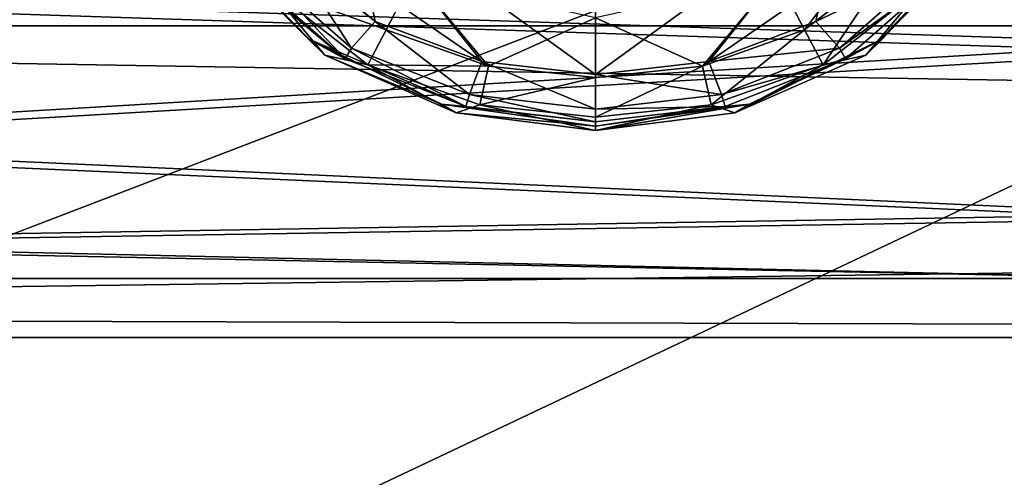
# Model space of a CAD drawing. Header units: metres. Extents: x -1204 to 0, y -809 to 0.
# Tile 26 of 145: x -925 to -882, y -176 to -156. Entities that reach past the tile are written whole.
import ezdxf

# ---------------------------------------------------------------- set-up
doc = ezdxf.new("R2010")
doc.units = ezdxf.units.M

msp = doc.modelspace()

# ---------------------------------------------------------------- linework, layer by layer
at = {"layer": 'top0123410'}
for points in [[(-1112.71814, -140.701401, 2135.617188), (-91.324203, -140.701401, 2135.617188), (-1099.933228, -156.713867, 2146.829102)], [(-91.324203, -140.701401, 2135.617188), (-104.1091, -156.713867, 2146.829102), (-1099.933228, -156.713867, 2146.829102)], [(-120.913994, -171.980591, 2161.181396), (-1101.325439, -155.356339, 2149.541016), (-1086.915405, -168.997421, 2159.092529)], [(-120.913994, -171.980591, 2161.181396), (-102.716942, -155.356339, 2149.541016), (-1101.325439, -155.356339, 2149.541016)], [(-1099.933228, -156.713867, 2146.829102), (-104.1091, -156.713867, 2146.829102), (-1085.794189, -170.206116, 2156.276611)], [(-104.1091, -156.713867, 2146.829102), (-118.248085, -170.206116, 2156.276611), (-1085.794189, -170.206116, 2156.276611)], [(-1071.388184, -179.853867, 2166.694336), (-120.913994, -171.980591, 2161.181396), (-1086.915405, -168.997421, 2159.092529)], [(-1085.794189, -170.206116, 2156.276611), (-118.248085, -170.206116, 2156.276611), (-1070.543091, -180.947266, 2163.797607)], [(-118.248085, -170.206116, 2156.276611), (-133.499237, -180.947266, 2163.797607), (-1070.543091, -180.947266, 2163.797607)], [(-140.755402, -184.178574, 2169.722412), (-120.913994, -171.980591, 2161.181396), (-1071.388184, -179.853867, 2166.694336)]]:
    msp.add_3dface(points, dxfattribs=at)
at = {"layer": 'top0123412'}
for points in [[(-909.753723, -156.527252, 1897.004517), (-913.546631, -153.388031, 1897.03186), (-910.816589, -151.123642, 1351.613892)], [(-900.208862, -154.053818, 1351.588257), (-900.208618, -158.813416, 1896.984497), (-910.816589, -151.123642, 1351.613892)], [(-900.208618, -158.813416, 1896.984497), (-905.125183, -158.260818, 1896.98938), (-910.816589, -151.123642, 1351.613892)], [(-910.816589, -151.123642, 1351.613892), (-905.125183, -158.260818, 1896.98938), (-909.753723, -156.527252, 1897.004517)], [(-900.208618, -158.813416, 1896.984497), (-900.208862, -154.053818, 1351.588257), (-889.600952, -151.124542, 1351.613892)], [(-895.292114, -158.261047, 1896.98938), (-900.208618, -158.813416, 1896.984497), (-889.600952, -151.124542, 1351.613892)], [(-889.600952, -151.124542, 1351.613892), (-890.663452, -156.527771, 1897.004517), (-895.292114, -158.261047, 1896.98938)], [(-886.870239, -153.38887, 1897.03186), (-890.663452, -156.527771, 1897.004517), (-889.600952, -151.124542, 1351.613892)], [(-914.922363, -154.046341, 1899.489136), (-913.546631, -153.388031, 1897.03186), (-910.779114, -157.673309, 1899.45752)], [(-913.546631, -153.388031, 1897.03186), (-909.753723, -156.527252, 1897.004517), (-910.779114, -157.673309, 1899.45752)], [(-888.297058, -153.161804, 1952.981567), (-891.710693, -155.806396, 1952.958496), (-891.149719, -156.87822, 1951.951904)], [(-887.361938, -153.932785, 1951.977539), (-888.297058, -153.161804, 1952.981567), (-891.149719, -156.87822, 1951.951904)], [(-890.663452, -156.527771, 1897.004517), (-886.870239, -153.38887, 1897.03186), (-885.494568, -154.047333, 1899.489136)], [(-911.924133, -157.978699, 1946.285156), (-915.874573, -153.945816, 1946.320313), (-912.648987, -157.273041, 1924.290527)], [(-915.874573, -153.945816, 1946.320313), (-915.354431, -154.547043, 1924.314331), (-912.648987, -157.273041, 1924.290527)], [(-914.38855, -155.022522, 1949.365601), (-915.874573, -153.945816, 1946.320313), (-911.924133, -157.978699, 1946.285156)], [(-914.38855, -155.022522, 1949.365601), (-909.266479, -156.87822, 1951.951904), (-913.05426, -153.93277, 1951.977539)], [(-909.266479, -156.87822, 1951.951904), (-908.705505, -155.806396, 1952.958496), (-913.05426, -153.93277, 1951.977539)], [(-890.349304, -158.397217, 1949.33606), (-887.361938, -153.932785, 1951.977539), (-891.149719, -156.87822, 1951.951904)], [(-890.349304, -158.397217, 1949.33606), (-886.02771, -155.022537, 1949.365601), (-887.361938, -153.932785, 1951.977539)], [(-884.541626, -153.945816, 1946.320313), (-888.492126, -157.978699, 1946.285156), (-884.54187, -153.75383, 1924.321167)], [(-888.492126, -157.978699, 1946.285156), (-887.767212, -157.273026, 1924.290527), (-884.54187, -153.75383, 1924.321167)], [(-884.541626, -153.945816, 1946.320313), (-886.02771, -155.022537, 1949.365601), (-888.492126, -157.978699, 1946.285156)], [(-884.54187, -153.75383, 1924.321167), (-887.767212, -157.273026, 1924.290527), (-885.065735, -154.360535, 1902.315063)], [(-915.354431, -154.547043, 1924.314331), (-915.351196, -154.359482, 1902.315063), (-911.043762, -158.141724, 1902.282104)], [(-911.043762, -158.141724, 1902.282104), (-915.351196, -154.359482, 1902.315063), (-914.922363, -154.046341, 1899.489136)], [(-910.779114, -157.673309, 1899.45752), (-911.043762, -158.141724, 1902.282104), (-914.922363, -154.046341, 1899.489136)], [(-889.638123, -157.673904, 1899.45752), (-890.663452, -156.527771, 1897.004517), (-885.494568, -154.047333, 1899.489136)], [(-885.494568, -154.047333, 1899.489136), (-885.065735, -154.360535, 1902.315063), (-889.638123, -157.673904, 1899.45752)], [(-885.065735, -154.360535, 1902.315063), (-889.373535, -158.142334, 1902.282104), (-889.638123, -157.673904, 1899.45752)], [(-887.767212, -157.273026, 1924.290527), (-889.373535, -158.142334, 1902.282104), (-885.065735, -154.360535, 1902.315063)], [(-912.648987, -157.273041, 1924.290527), (-915.354431, -154.547043, 1924.314331), (-911.043762, -158.141724, 1902.282104)], [(-904.843262, -158.452164, 1951.93811), (-908.067322, -154.583694, 1953.708984), (-908.705505, -155.806396, 1952.958496)], [(-904.843262, -158.452164, 1951.93811), (-900.20813, -156.362579, 1953.693481), (-908.067322, -154.583694, 1953.708984)], [(-892.348877, -154.583694, 1953.708984), (-900.20813, -156.362579, 1953.693481), (-895.572937, -158.452164, 1951.93811)], [(-891.710693, -155.806396, 1952.958496), (-892.348877, -154.583694, 1953.708984), (-895.572937, -158.452164, 1951.93811)], [(-914.38855, -155.022522, 1949.365601), (-911.924133, -157.978699, 1946.285156), (-910.066895, -158.397202, 1949.33606)], [(-914.38855, -155.022522, 1949.365601), (-910.066895, -158.397202, 1949.33606), (-909.266479, -156.87822, 1951.951904)], [(-886.02771, -155.022537, 1949.365601), (-890.349304, -158.397217, 1949.33606), (-888.492126, -157.978699, 1946.285156)], [(-909.266479, -156.87822, 1951.951904), (-904.843262, -158.452164, 1951.93811), (-908.705505, -155.806396, 1952.958496)], [(-891.149719, -156.87822, 1951.951904), (-891.710693, -155.806396, 1952.958496), (-895.572937, -158.452164, 1951.93811)], [(-900.20813, -158.949707, 1951.933716), (-900.20813, -156.362579, 1953.693481), (-904.843262, -158.452164, 1951.93811)], [(-900.20813, -156.362579, 1953.693481), (-900.20813, -158.949707, 1951.933716), (-895.572937, -158.452164, 1951.93811)], [(-910.779114, -157.673309, 1899.45752), (-909.753723, -156.527252, 1897.004517), (-905.666504, -159.678543, 1899.440063)], [(-910.066895, -158.397202, 1949.33606), (-904.843262, -158.452164, 1951.93811), (-909.266479, -156.87822, 1951.951904)], [(-909.753723, -156.527252, 1897.004517), (-905.125183, -158.260818, 1896.98938), (-905.666504, -159.678543, 1899.440063)], [(-895.198975, -160.125732, 1949.321045), (-891.149719, -156.87822, 1951.951904), (-895.572937, -158.452164, 1951.93811)], [(-895.292114, -158.261047, 1896.98938), (-890.663452, -156.527771, 1897.004517), (-889.638123, -157.673904, 1899.45752)], [(-895.198975, -160.125732, 1949.321045), (-890.349304, -158.397217, 1949.33606), (-891.149719, -156.87822, 1951.951904)], [(-911.924133, -157.978699, 1946.285156), (-912.648987, -157.273041, 1924.290527), (-906.876404, -160.104782, 1924.265747)], [(-906.876404, -160.104782, 1924.265747), (-912.648987, -157.273041, 1924.290527), (-905.824646, -160.196426, 1902.26416)], [(-912.648987, -157.273041, 1924.290527), (-911.043762, -158.141724, 1902.282104), (-905.824646, -160.196426, 1902.26416)], [(-888.492126, -157.978699, 1946.285156), (-894.176331, -160.475098, 1946.263428), (-887.767212, -157.273026, 1924.290527)], [(-894.176331, -160.475098, 1946.263428), (-893.539795, -160.104782, 1924.265747), (-887.767212, -157.273026, 1924.290527)], [(-887.767212, -157.273026, 1924.290527), (-893.539795, -160.104782, 1924.265747), (-889.373535, -158.142334, 1902.282104)], [(-905.824646, -160.196426, 1902.26416), (-911.043762, -158.141724, 1902.282104), (-910.779114, -157.673309, 1899.45752)], [(-905.666504, -159.678543, 1899.440063), (-905.824646, -160.196426, 1902.26416), (-910.779114, -157.673309, 1899.45752)], [(-894.750854, -159.678833, 1899.440063), (-895.292114, -158.261047, 1896.98938), (-889.638123, -157.673904, 1899.45752)], [(-889.638123, -157.673904, 1899.45752), (-889.373535, -158.142334, 1902.282104), (-894.750854, -159.678833, 1899.440063)], [(-906.239929, -160.475098, 1946.263428), (-911.924133, -157.978699, 1946.285156), (-906.876404, -160.104782, 1924.265747)], [(-911.924133, -157.978699, 1946.285156), (-906.239929, -160.475098, 1946.263428), (-910.066895, -158.397202, 1949.33606)], [(-889.373535, -158.142334, 1902.282104), (-894.592773, -160.196716, 1902.26416), (-894.750854, -159.678833, 1899.440063)], [(-893.539795, -160.104782, 1924.265747), (-894.592773, -160.196716, 1902.26416), (-889.373535, -158.142334, 1902.282104)], [(-888.492126, -157.978699, 1946.285156), (-890.349304, -158.397217, 1949.33606), (-894.176331, -160.475098, 1946.263428)], [(-910.066895, -158.397202, 1949.33606), (-906.239929, -160.475098, 1946.263428), (-905.217224, -160.125732, 1949.321045)], [(-910.066895, -158.397202, 1949.33606), (-905.217224, -160.125732, 1949.321045), (-904.843262, -158.452164, 1951.93811)], [(-905.666504, -159.678543, 1899.440063), (-905.125183, -158.260818, 1896.98938), (-900.208679, -160.318039, 1899.434448)], [(-905.217224, -160.125732, 1949.321045), (-900.20813, -158.949707, 1951.933716), (-904.843262, -158.452164, 1951.93811)], [(-905.125183, -158.260818, 1896.98938), (-900.208618, -158.813416, 1896.984497), (-900.208679, -160.318039, 1899.434448)], [(-900.208618, -158.813416, 1896.984497), (-895.292114, -158.261047, 1896.98938), (-894.750854, -159.678833, 1899.440063)], [(-895.572937, -158.452164, 1951.93811), (-900.20813, -158.949707, 1951.933716), (-900.20813, -160.664017, 1949.316284)], [(-900.20813, -160.664017, 1949.316284), (-895.198975, -160.125732, 1949.321045), (-895.572937, -158.452164, 1951.93811)], [(-890.349304, -158.397217, 1949.33606), (-895.198975, -160.125732, 1949.321045), (-894.176331, -160.475098, 1946.263428)], [(-900.20813, -160.664017, 1949.316284), (-900.20813, -158.949707, 1951.933716), (-905.217224, -160.125732, 1949.321045)], [(-900.208679, -160.318039, 1899.434448), (-900.208618, -158.813416, 1896.984497), (-894.750854, -159.678833, 1899.440063)], [(-900.208679, -160.859436, 1902.258301), (-905.824646, -160.196426, 1902.26416), (-905.666504, -159.678543, 1899.440063)], [(-900.208679, -160.318039, 1899.434448), (-900.208679, -160.859436, 1902.258301), (-905.666504, -159.678543, 1899.440063)], [(-894.750854, -159.678833, 1899.440063), (-894.592773, -160.196716, 1902.26416), (-900.208679, -160.318039, 1899.434448)], [(-906.239929, -160.475098, 1946.263428), (-906.876404, -160.104782, 1924.265747), (-900.20813, -161.051422, 1924.257568)], [(-900.20813, -161.051422, 1924.257568), (-906.876404, -160.104782, 1924.265747), (-900.208679, -160.859436, 1902.258301)], [(-906.876404, -160.104782, 1924.265747), (-905.824646, -160.196426, 1902.26416), (-900.208679, -160.859436, 1902.258301)], [(-906.239929, -160.475098, 1946.263428), (-900.20813, -161.243393, 1946.256714), (-905.217224, -160.125732, 1949.321045)], [(-900.20813, -161.243393, 1946.256714), (-900.20813, -160.664017, 1949.316284), (-905.217224, -160.125732, 1949.321045)], [(-894.592773, -160.196716, 1902.26416), (-900.208679, -160.859436, 1902.258301), (-900.208679, -160.318039, 1899.434448)], [(-900.20813, -161.051422, 1924.257568), (-900.208679, -160.859436, 1902.258301), (-894.592773, -160.196716, 1902.26416)], [(-894.176331, -160.475098, 1946.263428), (-900.20813, -161.243393, 1946.256714), (-893.539795, -160.104782, 1924.265747)], [(-900.20813, -161.243393, 1946.256714), (-900.20813, -161.051422, 1924.257568), (-893.539795, -160.104782, 1924.265747)], [(-893.539795, -160.104782, 1924.265747), (-900.20813, -161.051422, 1924.257568), (-894.592773, -160.196716, 1902.26416)], [(-894.176331, -160.475098, 1946.263428), (-895.198975, -160.125732, 1949.321045), (-900.20813, -161.243393, 1946.256714)], [(-895.198975, -160.125732, 1949.321045), (-900.20813, -160.664017, 1949.316284), (-900.20813, -161.243393, 1946.256714)], [(-900.20813, -161.243393, 1946.256714), (-906.239929, -160.475098, 1946.263428), (-900.20813, -161.051422, 1924.257568)]]:
    msp.add_3dface(points, dxfattribs=at)
at = {"layer": 'top0123424'}
for points in [[(-875.20813, -147.433304, 1744.369629), (-875.20813, -157.462479, 1746.937744), (-945.710632, -155.103409, 1745.806885)], [(-875.20813, -147.877945, 1784.367065), (-945.710632, -155.514191, 1782.759644), (-875.20813, -157.847534, 1781.57666)], [(-875.20813, -157.462479, 1746.937744), (-945.710632, -161.639664, 1750.069946), (-945.710632, -155.103409, 1745.806885)], [(-945.710632, -155.514191, 1782.759644), (-945.710632, -161.954056, 1778.352295), (-875.20813, -157.847534, 1781.57666)], [(-875.20813, -157.462479, 1746.937744), (-875.20813, -164.863907, 1754.176392), (-945.710632, -161.639664, 1750.069946)], [(-875.20813, -157.847534, 1781.57666), (-945.710632, -161.954056, 1778.352295), (-875.20813, -165.086227, 1774.175171)], [(-875.20813, -164.863907, 1754.176392), (-945.710632, -166.046951, 1756.509766), (-945.710632, -161.639664, 1750.069946)], [(-945.710632, -161.954056, 1778.352295), (-945.710632, -166.217102, 1771.816162), (-875.20813, -165.086227, 1774.175171)], [(-875.20813, -164.863907, 1754.176392), (-875.20813, -167.654388, 1764.145996), (-945.710632, -166.046951, 1756.509766)], [(-875.20813, -165.086227, 1774.175171), (-945.710632, -166.217102, 1771.816162), (-875.20813, -167.654388, 1764.145996)], [(-875.20813, -167.654388, 1764.145996), (-945.710632, -167.654388, 1764.145996), (-945.710632, -166.046951, 1756.509766)], [(-945.710632, -166.217102, 1771.816162), (-945.710632, -167.654388, 1764.145996), (-875.20813, -167.654388, 1764.145996)]]:
    msp.add_3dface(points, dxfattribs=at)
at = {"layer": 'top0123459'}
for points in [[(-1194.042358, -794.032166, 90), (-1194.042358, -10, 90), (-887.021179, -753.244812, 90)], [(-887.021179, -753.244812, 90), (-1194.042358, -10, 90), (-633.427063, -638.481384, 90)], [(-1194.042358, -10, 90), (-626.241211, -632.856445, 90), (-633.427063, -638.481384, 90)], [(-10, -10, 90), (-602.021179, -625.846375, 90), (-1194.042358, -10, 90)], [(-602.021179, -625.846375, 90), (-610.037109, -626.560547, 90), (-1194.042358, -10, 90)], [(-1194.042358, -10, 90), (-610.037109, -626.560547, 90), (-618.258606, -628.853394, 90)], [(-618.258606, -628.853394, 90), (-626.241211, -632.856445, 90), (-1194.042358, -10, 90)], [(-903.074219, -77.997078, 118.661613), (-963.918213, -73.158302, 118.746078), (-1129.025879, -161.388199, 117.206017)], [(-843.515747, -81.898308, 118.593521), (-903.074219, -77.997078, 118.661613), (-1133.41333, -206.83606, 116.41272)], [(-1133.41333, -206.83606, 116.41272), (-903.074219, -77.997078, 118.661613), (-1129.025879, -161.388199, 117.206017)], [(-1136.397095, -246.592377, 115.718773), (-782.271667, -85.030106, 118.538857), (-843.515747, -81.898308, 118.593521)], [(-1136.397095, -246.592377, 115.718773), (-843.515747, -81.898308, 118.593521), (-1133.41333, -206.83606, 116.41272)], [(-720.814026, -87.26474, 118.499847), (-782.271667, -85.030106, 118.538857), (-1136.397095, -246.592377, 115.718773)], [(-613.877686, -606.131226, 109.443001), (-720.814026, -87.26474, 118.499847), (-1139.987671, -324.029175, 114.367111)], [(-720.814026, -87.26474, 118.499847), (-1138.536865, -284.940247, 115.049408), (-1139.987671, -324.029175, 114.367111)], [(-1138.536865, -284.940247, 115.049408), (-720.814026, -87.26474, 118.499847), (-1136.397095, -246.592377, 115.718773)]]:
    msp.add_3dface(points, dxfattribs=at)

doc.saveas('drawing.dxf')
